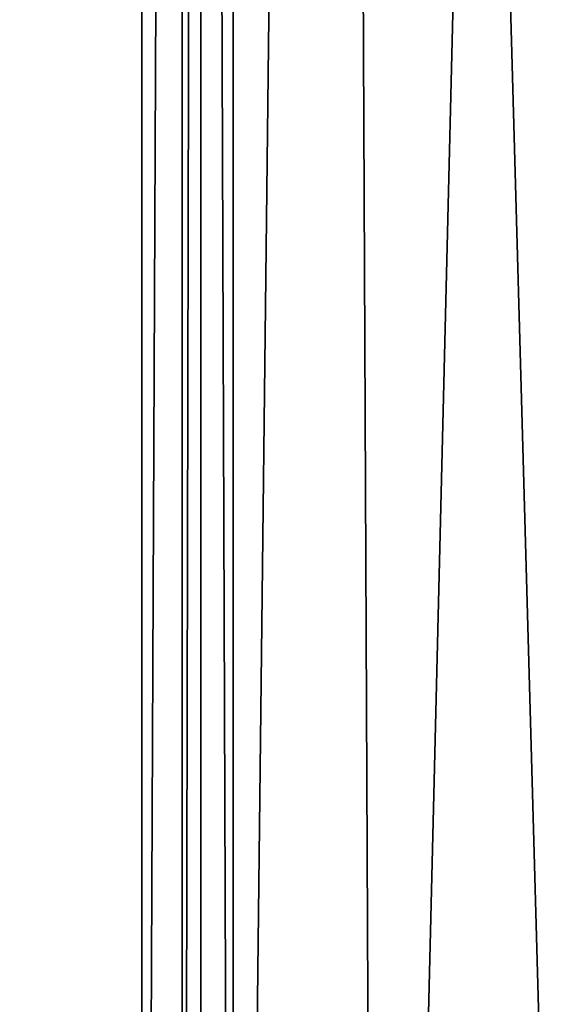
# Model space of a CAD drawing. Header units: millimetres. Extents: x -18.9 to 18.9, y -8.8 to 59.9.
# Tile 75 of 256: x -3.7 to -1.6, y 4.9 to 8.9. Entities that reach past the tile are written whole.
import ezdxf

# ---------------------------------------------------------------- set-up
doc = ezdxf.new("R2010")
doc.units = ezdxf.units.MM
doc.header["$LTSCALE"] = 52.148148
for name, color, linetype in [('1283', 7, 'CONTINUOUS'), ('1284', 7, 'CONTINUOUS'), ('1295', 7, 'CONTINUOUS'), ('1316', 7, 'CONTINUOUS')]:
    doc.layers.add(name, color=color, linetype=linetype)

msp = doc.modelspace()

# ---------------------------------------------------------------- linework, layer by layer
at = {"layer": '1283', "color": 7, "linetype": 'CONTINUOUS'}
for points in [[(-2.8483, -3.5, -13.2005), (-2.9778, -3.5, -16.9109), (-2.9778, 32.4, -16.9109), (-2.8483, -3.5, -13.2005)], [(-2.8483, 32.4, -13.2005), (-2.8483, -3.5, -13.2005), (-2.9778, 32.4, -16.9109), (-2.8483, 32.4, -13.2005)]]:
    msp.add_3dface(points, dxfattribs=at)
at = {"layer": '1284', "color": 7, "linetype": 'CONTINUOUS'}
for points in [[(-2.8483, -3.5, -13.2005), (-2.8483, 32.4, -13.2005), (-2.4343, 32.4, -11.818), (-2.8483, -3.5, -13.2005)], [(-2.8483, -3.5, -13.2005), (-2.4343, 32.4, -11.818), (-2.2698, -3.5, -11.5768), (-2.8483, -3.5, -13.2005)], [(-2.4343, 32.4, -11.818), (-1.3962, 32.4, -10.8154), (-2.2698, -3.5, -11.5768), (-2.4343, 32.4, -11.818)], [(-2.2698, -3.5, -11.5768), (-1.3962, 32.4, -10.8154), (-0.8623, -3.5, -10.5837), (-2.2698, -3.5, -11.5768)]]:
    msp.add_3dface(points, dxfattribs=at)
at = {"layer": '1295', "color": 7, "linetype": 'CONTINUOUS'}
for points in [[(-8.6992, -6.3, -15.0691), (-5.5375, 26.593, -16.4953), (-3.2147, 32.4, -17.1005), (-8.6992, -6.3, -15.0691)], [(-3.2147, -3.5, -17.1005), (-8.6992, -6.3, -15.0691), (-3.2147, 32.4, -17.1005), (-3.2147, -3.5, -17.1005)], [(-7.6096, -3.5, 15.6478), (-2.2237, 26.4, 17.2571), (-7.8011, 26.4, 15.553), (-7.6096, -3.5, 15.6478)], [(-7.6096, -3.5, 15.6478), (-1.389, -3.5, 17.3445), (-2.2237, 26.4, 17.2571), (-7.6096, -3.5, 15.6478)], [(-1.389, -3.5, 17.3445), (3.603, 26.4, 17.0228), (-2.2237, 26.4, 17.2571), (-1.389, -3.5, 17.3445)]]:
    msp.add_3dface(points, dxfattribs=at)
at = {"layer": '1316', "color": 7, "linetype": 'CONTINUOUS'}
for points in [[(-3.2147, -3.5, -17.1005), (-3.2147, 32.4, -17.1005), (-3.0527, 32.4, -17.0601), (-3.2147, -3.5, -17.1005)], [(-3.0527, -3.5, -17.06), (-3.2147, -3.5, -17.1005), (-3.0527, 32.4, -17.0601), (-3.0527, -3.5, -17.06)], [(-2.9778, 32.4, -16.9109), (-2.9778, -3.5, -16.9109), (-3.0527, -3.5, -17.06), (-2.9778, 32.4, -16.9109)], [(-2.9778, 32.4, -16.9109), (-3.0527, -3.5, -17.06), (-3.0527, 32.4, -17.0601), (-2.9778, 32.4, -16.9109)]]:
    msp.add_3dface(points, dxfattribs=at)

doc.saveas('drawing.dxf')
